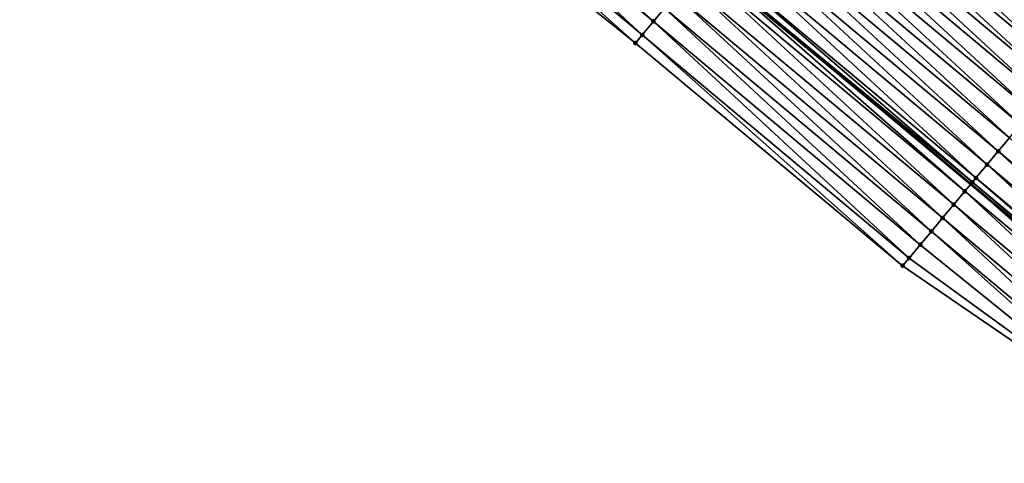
# Model space of a CAD drawing. Header units: feet. Extents: x 2017353 to 2024169, y 808050 to 818690.
# Tile 155 of 256: x 2018599 to 2018655, y 817510 to 817536. Entities that reach past the tile are written whole.
import ezdxf

# ---------------------------------------------------------------- set-up
doc = ezdxf.new("R2010")
doc.units = ezdxf.units.FT
doc.header["$MEASUREMENT"] = 0
for name, color, linetype, lineweight in [('EP_Travel Lane', 172, 'Continuous', 53), ('SB-Road Shots', 141, 'Continuous', 100), ('SB-Road X-Section', 40, 'Continuous', 13)]:
    doc.layers.add(name, color=color, linetype=linetype, lineweight=lineweight)
doc.layers.add('I-77-MM15-17_SB-Surface-BORDER', color=7, linetype='Continuous')
doc.layers.add('I-77-MM15-17_SB-Surface-TIN', color=7, linetype='Continuous')

msp = doc.modelspace()

# ---------------------------------------------------------------- linework, layer by layer
at = {"layer": 'EP_Travel Lane'}
msp.add_polyline3d([(2018484.998717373, 817667.5921670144, 266.2066568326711), (2018500.29255133, 817654.7053015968, 266.0408652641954), (2018515.586330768, 817641.818482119, 265.8670537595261), (2018530.880146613, 817628.9316319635, 265.698603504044), (2018546.173884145, 817616.0448477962, 265.5186236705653), (2018561.467530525, 817603.1581404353, 265.3252465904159), (2018576.819980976, 817590.277541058, 265.1314797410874), (2018592.164611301, 817577.4516445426, 264.9347211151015), (2018607.509184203, 817564.625796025, 264.7302360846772), (2018622.853501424, 817551.8001612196, 264.4912607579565), (2018638.197876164, 817538.9744783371, 264.2600516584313), (2018653.54235965, 817526.148704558, 264.0434927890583), (2018668.886904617, 817513.3228793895, 263.8352409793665)], dxfattribs=at)
at = {"layer": 'I-77-MM15-17_SB-Surface-BORDER', "color": 3, "linetype": 'Continuous', "lineweight": -3}
msp.add_polyline3d([(2018666.19084932, 817510.099730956, 263.6790065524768), (2018649.612508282, 817521.4504297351, 263.8234945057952), (2018634.241339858, 817534.244396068, 264.0322390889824), (2018618.653385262, 817546.7785551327, 264.2707484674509), (2018603.309124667, 817559.6041435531, 264.5172999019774), (2018587.964654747, 817572.429906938, 264.7356033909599), (2018572.620005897, 817585.2558198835, 264.9298065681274), (2018556.603043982, 817597.3884801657, 265.0793401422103), (2018541.309458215, 817610.2751508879, 265.2805835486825), (2018526.015718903, 817623.1619509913, 265.4592594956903), (2018510.72202356, 817636.048714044, 265.6443799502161), (2018495.428328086, 817648.9354772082, 265.8294931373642), (2018480.13450792, 817661.822345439, 265.9962654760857)], dxfattribs=at)
at = {"layer": 'I-77-MM15-17_SB-Surface-TIN', "color": 128, "linetype": 'Continuous', "lineweight": -3}
for points in [[(2018635.280845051, 817535.4870463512, 264.0980312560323), (2018620.578161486, 817549.0796934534, 264.3784331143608), (2018619.936530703, 817548.3126797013, 264.3373186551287)], [(2018635.280845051, 817535.4870463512, 264.0980312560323), (2018635.922465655, 817536.2540686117, 264.137772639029), (2018620.578161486, 817549.0796934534, 264.3784331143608)], [(2018634.639225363, 817534.7200233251, 264.0584134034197), (2018619.936530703, 817548.3126797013, 264.3373186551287), (2018619.294974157, 817547.5456038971, 264.3062146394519)], [(2018634.639225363, 817534.7200233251, 264.0584134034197), (2018635.280845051, 817535.4870463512, 264.0980312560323), (2018619.936530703, 817548.3126797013, 264.3373186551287)], [(2018660.889847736, 817534.9348067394, 264.3272148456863), (2018646.178879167, 817548.5181961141, 264.5642103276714), (2018645.545357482, 817547.7605871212, 264.5427891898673)], [(2018660.889847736, 817534.9348067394, 264.3272148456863), (2018661.523389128, 817535.6924002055, 264.3512314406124), (2018646.178879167, 817548.5181961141, 264.5642103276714)], [(2018634.241339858, 817534.244396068, 264.0322390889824), (2018619.294974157, 817547.5456038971, 264.3062146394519), (2018618.653385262, 817546.7785551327, 264.2707484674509)], [(2018634.241339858, 817534.244396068, 264.0322390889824), (2018634.639225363, 817534.7200233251, 264.0584134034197), (2018619.294974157, 817547.5456038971, 264.3062146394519)], [(2018660.248326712, 817534.1677012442, 264.3009003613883), (2018645.545357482, 817547.7605871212, 264.5427891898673), (2018644.903832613, 817546.9934848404, 264.5159570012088)], [(2018660.248326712, 817534.1677012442, 264.3009003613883), (2018660.889847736, 817534.9348067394, 264.3272148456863), (2018645.545357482, 817547.7605871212, 264.5427891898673)], [(2018659.606788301, 817533.4006102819, 264.2722414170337), (2018644.903832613, 817546.9934848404, 264.5159570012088), (2018644.262294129, 817546.2263939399, 264.4872888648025)], [(2018659.606788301, 817533.4006102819, 264.2722414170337), (2018660.248326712, 817534.1677012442, 264.3009003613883), (2018644.903832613, 817546.9934848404, 264.5159570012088)], [(2018658.965275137, 817532.6334982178, 264.246986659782), (2018644.262294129, 817546.2263939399, 264.4872888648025), (2018643.620791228, 817545.459273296, 264.4634190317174)], [(2018658.965275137, 817532.6334982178, 264.246986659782), (2018659.606788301, 817533.4006102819, 264.2722414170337), (2018644.262294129, 817546.2263939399, 264.4872888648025)], [(2018658.323786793, 817531.8663654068, 264.2250788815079), (2018643.620791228, 817545.459273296, 264.4634190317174), (2018642.97929299, 817544.692148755, 264.4401778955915)], [(2018658.323786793, 817531.8663654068, 264.2250788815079), (2018658.965275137, 817532.6334982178, 264.246986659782), (2018643.620791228, 817545.459273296, 264.4634190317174)], [(2018657.68229273, 817531.0992373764, 264.2023998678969), (2018642.97929299, 817544.692148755, 264.4401778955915), (2018642.337799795, 817543.9250199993, 264.417616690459)], [(2018657.68229273, 817531.0992373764, 264.2023998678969), (2018658.323786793, 817531.8663654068, 264.2250788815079), (2018642.97929299, 817544.692148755, 264.4401778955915)], [(2018657.040796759, 817530.3321109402, 264.1794636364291), (2018642.337799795, 817543.9250199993, 264.417616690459), (2018641.696306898, 817543.157890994, 264.3950957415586)], [(2018657.040796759, 817530.3321109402, 264.1794636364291), (2018657.68229273, 817531.0992373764, 264.2023998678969), (2018642.337799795, 817543.9250199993, 264.417616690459)], [(2018656.399297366, 817529.5649873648, 264.1560659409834), (2018641.696306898, 817543.157890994, 264.3950957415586), (2018641.054806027, 817542.3907686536, 264.3714996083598)], [(2018656.399297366, 817529.5649873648, 264.1560659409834), (2018657.040796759, 817530.3321109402, 264.1794636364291), (2018641.696306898, 817543.157890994, 264.3950957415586)], [(2018655.757800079, 817528.7978620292, 264.1329522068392), (2018641.054806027, 817542.3907686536, 264.3714996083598), (2018640.413310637, 817541.6236417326, 264.3486424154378)], [(2018655.757800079, 817528.7978620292, 264.1329522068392), (2018656.399297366, 817529.5649873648, 264.1560659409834), (2018641.054806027, 817542.3907686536, 264.3714996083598)], [(2018655.116299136, 817528.0307397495, 264.1093454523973), (2018640.413310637, 817541.6236417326, 264.3486424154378), (2018639.771817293, 817540.8565131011, 264.3260611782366)], [(2018655.116299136, 817528.0307397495, 264.1093454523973), (2018655.757800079, 817528.7978620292, 264.1329522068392), (2018640.413310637, 817541.6236417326, 264.3486424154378)], [(2018654.474787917, 817527.2636260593, 264.0843530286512), (2018639.771817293, 817540.8565131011, 264.3260611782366), (2018639.130302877, 817540.0894020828, 264.3006385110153)], [(2018654.474787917, 817527.2636260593, 264.0843530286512), (2018655.116299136, 817528.0307397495, 264.1093454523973), (2018639.771817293, 817540.8565131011, 264.3260611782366)], [(2018653.833263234, 817526.4965236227, 264.0575451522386), (2018639.130302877, 817540.0894020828, 264.3006385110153), (2018638.488786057, 817539.3222930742, 264.2748916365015)], [(2018653.833263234, 817526.4965236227, 264.0575451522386), (2018654.474787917, 817527.2636260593, 264.0843530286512), (2018639.130302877, 817540.0894020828, 264.3006385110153)], [(2018653.626856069, 817526.24972946, 264.0477933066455), (2018638.488786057, 817539.3222930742, 264.2748916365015), (2018638.197876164, 817538.9744783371, 264.2600516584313)], [(2018653.626856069, 817526.24972946, 264.0477933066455), (2018653.833263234, 817526.4965236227, 264.0575451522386), (2018638.488786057, 817539.3222930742, 264.2748916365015)], [(2018652.550154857, 817524.9623680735, 263.9959722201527), (2018637.847191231, 817538.555249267, 264.2386262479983), (2018637.20561218, 817537.7881922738, 264.204488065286)], [(2018653.191700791, 817525.7294527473, 264.0256457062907), (2018638.14361388, 817538.909601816, 264.2572836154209), (2018637.847191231, 817538.555249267, 264.2386262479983)], [(2018652.550154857, 817524.9623680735, 263.9959722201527), (2018653.191700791, 817525.7294527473, 264.0256457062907), (2018637.847191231, 817538.555249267, 264.2386262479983)], [(2018638.14361388, 817538.909601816, 264.2572836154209), (2018653.54235965, 817526.148704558, 264.0434927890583), (2018638.197876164, 817538.9744783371, 264.2600516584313)], [(2018653.191700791, 817525.7294527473, 264.0256457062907), (2018653.54235965, 817526.148704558, 264.0434927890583), (2018638.14361388, 817538.909601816, 264.2572836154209)], [(2018653.626856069, 817526.24972946, 264.0477933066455), (2018638.197876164, 817538.9744783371, 264.2600516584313), (2018653.54235965, 817526.148704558, 264.0434927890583)], [(2018651.908599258, 817524.1952914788, 263.964995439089), (2018637.20561218, 817537.7881922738, 264.204488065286), (2018636.564097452, 817537.0210815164, 264.1790233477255)], [(2018651.908599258, 817524.1952914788, 263.964995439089), (2018652.550154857, 817524.9623680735, 263.9959722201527), (2018637.20561218, 817537.7881922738, 264.204488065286)], [(2018651.2669705, 817523.4282760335, 263.9241538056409), (2018636.564097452, 817537.0210815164, 264.1790233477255), (2018635.922465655, 817536.2540686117, 264.137772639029)], [(2018651.2669705, 817523.4282760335, 263.9241538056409), (2018651.908599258, 817524.1952914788, 263.964995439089), (2018636.564097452, 817537.0210815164, 264.1790233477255)], [(2018650.625350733, 817522.6612530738, 263.8845244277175), (2018635.922465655, 817536.2540686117, 264.137772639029), (2018635.280845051, 817535.4870463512, 264.0980312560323)], [(2018650.625350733, 817522.6612530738, 263.8845244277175), (2018651.2669705, 817523.4282760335, 263.9241538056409), (2018635.922465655, 817536.2540686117, 264.137772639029)], [(2018649.983738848, 817521.8942235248, 263.8459580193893), (2018635.280845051, 817535.4870463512, 264.0980312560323), (2018634.639225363, 817534.7200233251, 264.0584134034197)], [(2018649.983738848, 817521.8942235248, 263.8459580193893), (2018650.625350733, 817522.6612530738, 263.8845244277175), (2018635.280845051, 817535.4870463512, 264.0980312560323)], [(2018649.612508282, 817521.4504297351, 263.8234945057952), (2018634.639225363, 817534.7200233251, 264.0584134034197), (2018634.241339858, 817534.244396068, 264.0322390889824)], [(2018649.612508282, 817521.4504297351, 263.8234945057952), (2018649.983738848, 817521.8942235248, 263.8459580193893), (2018634.639225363, 817534.7200233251, 264.0584134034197)], [(2018670.460888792, 817515.2048762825, 263.9071803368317), (2018655.757800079, 817528.7978620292, 264.1329522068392), (2018655.116299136, 817528.0307397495, 264.1093454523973)], [(2018669.81937434, 817514.4377652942, 263.8817528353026), (2018655.116299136, 817528.0307397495, 264.1093454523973), (2018654.474787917, 817527.2636260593, 264.0843530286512)], [(2018669.81937434, 817514.4377652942, 263.8817528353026), (2018670.460888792, 817515.2048762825, 263.9071803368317), (2018655.116299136, 817528.0307397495, 264.1093454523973)], [(2018669.177819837, 817513.6706877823, 263.850924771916), (2018654.474787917, 817527.2636260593, 264.0843530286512), (2018653.833263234, 817526.4965236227, 264.0575451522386)], [(2018669.177819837, 817513.6706877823, 263.850924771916), (2018669.81937434, 817514.4377652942, 263.8817528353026), (2018654.474787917, 817527.2636260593, 264.0843530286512)], [(2018668.536234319, 817512.9036361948, 263.8159145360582), (2018653.54235965, 817526.148704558, 264.0434927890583), (2018653.191700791, 817525.7294527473, 264.0256457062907)], [(2018653.626856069, 817526.24972946, 264.0477933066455), (2018653.54235965, 817526.148704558, 264.0434927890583), (2018668.886904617, 817513.3228793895, 263.8352409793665)], [(2018668.536234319, 817512.9036361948, 263.8159145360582), (2018668.886904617, 817513.3228793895, 263.8352409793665), (2018653.54235965, 817526.148704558, 264.0434927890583)], [(2018668.985663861, 817513.4409508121, 263.8406838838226), (2018653.833263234, 817526.4965236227, 264.0575451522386), (2018653.626856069, 817526.24972946, 264.0477933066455)], [(2018668.985663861, 817513.4409508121, 263.8406838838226), (2018653.626856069, 817526.24972946, 264.0477933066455), (2018668.886904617, 817513.3228793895, 263.8352409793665)], [(2018668.985663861, 817513.4409508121, 263.8406838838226), (2018669.177819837, 817513.6706877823, 263.850924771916), (2018653.833263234, 817526.4965236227, 264.0575451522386)], [(2018667.89467241, 817512.1365648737, 263.7840877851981), (2018653.191700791, 817525.7294527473, 264.0256457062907), (2018652.550154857, 817524.9623680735, 263.9959722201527)], [(2018667.89467241, 817512.1365648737, 263.7840877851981), (2018668.536234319, 817512.9036361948, 263.8159145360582), (2018653.191700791, 817525.7294527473, 264.0256457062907)], [(2018667.253081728, 817511.369517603, 263.748381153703), (2018652.550154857, 817524.9623680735, 263.9959722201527), (2018651.908599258, 817524.1952914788, 263.964995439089)], [(2018667.253081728, 817511.369517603, 263.748381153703), (2018667.89467241, 817512.1365648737, 263.7840877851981), (2018652.550154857, 817524.9623680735, 263.9959722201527)], [(2018666.61144576, 817510.6025081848, 263.7065680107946), (2018651.908599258, 817524.1952914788, 263.964995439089), (2018651.2669705, 817523.4282760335, 263.9241538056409)], [(2018666.61144576, 817510.6025081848, 263.7065680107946), (2018667.253081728, 817511.369517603, 263.748381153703), (2018651.908599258, 817524.1952914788, 263.964995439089)], [(2018666.19084932, 817510.099730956, 263.6790065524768), (2018651.2669705, 817523.4282760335, 263.9241538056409), (2018650.625350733, 817522.6612530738, 263.8845244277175)], [(2018666.19084932, 817510.099730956, 263.6790065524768), (2018666.61144576, 817510.6025081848, 263.7065680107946), (2018651.2669705, 817523.4282760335, 263.9241538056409)], [(2018666.19084932, 817510.099730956, 263.6790065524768), (2018650.625350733, 817522.6612530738, 263.8845244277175), (2018649.983738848, 817521.8942235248, 263.8459580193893)], [(2018666.19084932, 817510.099730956, 263.6790065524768), (2018649.983738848, 817521.8942235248, 263.8459580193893), (2018649.612508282, 817521.4504297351, 263.8234945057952)]]:
    msp.add_3dface(points, dxfattribs=at)
at = {"layer": 'SB-Road Shots', "lineweight": 100}
for p in [(2018635.280845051, 817535.4870463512, 264.0980312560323), (2018634.639225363, 817534.7200233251, 264.0584134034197), (2018634.241339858, 817534.244396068, 264.0322390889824), (2018655.116299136, 817528.0307397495, 264.1093454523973), (2018654.474787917, 817527.2636260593, 264.0843530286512), (2018653.626856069, 817526.24972946, 264.0477933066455), (2018653.833263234, 817526.4965236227, 264.0575451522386), (2018653.191700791, 817525.7294527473, 264.0256457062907), (2018652.550154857, 817524.9623680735, 263.9959722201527), (2018651.908599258, 817524.1952914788, 263.964995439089), (2018651.2669705, 817523.4282760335, 263.9241538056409), (2018650.625350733, 817522.6612530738, 263.8845244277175), (2018649.983738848, 817521.8942235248, 263.8459580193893), (2018649.612508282, 817521.4504297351, 263.8234945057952)]:
    msp.add_point(p, dxfattribs=at)
at = {"layer": 'SB-Road X-Section', "extrusion": (-0.7672327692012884, 0.6412959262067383, 0.009665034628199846), "elevation": -1024478.406641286, "flags": 128}
msp.add_lwpolyline([(-1921903.36367644, 10166.91334580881), (-1921902.36367644, 10166.90903007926), (-1921901.36367644, 10166.91946530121), (-1921901.284425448, 10166.9197256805), (-1921900.36367644, 10166.90768482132), (-1921899.36367644, 10166.88735305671), (-1921898.36367644, 10166.86109005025), (-1921897.36367644, 10166.84151593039), (-1921896.36367644, 10166.82182081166), (-1921895.36367644, 10166.80278903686), (-1921894.36367644, 10166.78351013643), (-1921893.36367644, 10166.76455074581), (-1921893.271568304, 10166.76241539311), (-1921892.36367644, 10166.73633444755), (-1921891.36367644, 10166.70824328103), (-1921890.36367644, 10166.68132625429), (-1921889.36367644, 10166.65861527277), (-1921888.36367644, 10166.63692380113), (-1921887.36367644, 10166.61009035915), (-1921886.36367644, 10166.58142088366), (-1921885.36367644, 10166.55754993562), (-1921884.36367644, 10166.53430771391), (-1921883.36367644, 10166.51174545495), (-1921882.36367644, 10166.4892234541), (-1921881.36367644, 10166.46562621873), (-1921880.36367644, 10166.44276795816), (-1921879.36367644, 10166.42018566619), (-1921878.36367644, 10166.39476181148), (-1921877.36367644, 10166.36901373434), (-1921876.825663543, 10166.3514048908), (-1921876.36367644, 10166.33274665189), (-1921875.36367644, 10166.2986068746), (-1921874.36367644, 10166.27314096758), (-1921873.36367644, 10166.23188833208), (-1921872.36367644, 10166.19214509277), (-1921871.36367644, 10166.15252538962), (-1921870.743568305, 10166.12634985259)], dxfattribs=at)
at = {"layer": 'SB-Road X-Section', "extrusion": (-0.7672327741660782, 0.6412959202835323, 0.009665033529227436), "elevation": -1024498.421506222, "flags": 128}
msp.add_lwpolyline([(-1921902.355757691, 10166.86659174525), (-1921901.696311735, 10166.86972668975), (-1921901.355757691, 10166.8690667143), (-1921900.355757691, 10166.86199587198), (-1921899.355757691, 10166.84674958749), (-1921898.355757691, 10166.82230298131), (-1921897.355757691, 10166.80056658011), (-1921896.355757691, 10166.78217748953), (-1921895.355757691, 10166.76258696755), (-1921894.355757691, 10166.74484859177), (-1921893.355757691, 10166.72545638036), (-1921892.355757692, 10166.70180183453), (-1921891.355757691, 10166.67688808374), (-1921890.355757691, 10166.65629766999), (-1921889.357359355, 10166.63802445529), (-1921889.355757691, 10166.63798639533), (-1921888.355757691, 10166.61366672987), (-1921887.355757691, 10166.58735101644), (-1921886.355757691, 10166.55869073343), (-1921885.355757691, 10166.53343479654), (-1921884.355757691, 10166.51152599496), (-1921883.355757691, 10166.48884592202), (-1921882.355757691, 10166.4659086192), (-1921881.355757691, 10166.44250983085), (-1921880.355757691, 10166.41939501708), (-1921879.355757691, 10166.39578715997), (-1921878.355757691, 10166.37079356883), (-1921877.355757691, 10166.34398444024), (-1921877.034026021, 10166.33423213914), (-1921876.355757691, 10166.31208350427), (-1921875.355757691, 10166.2824086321), (-1921874.355757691, 10166.25143040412), (-1921873.355757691, 10166.21058686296), (-1921872.355757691, 10166.17095563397), (-1921871.355757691, 10166.13238742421), (-1921870.777168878, 10166.10992286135)], dxfattribs=at)

doc.saveas('drawing.dxf')
